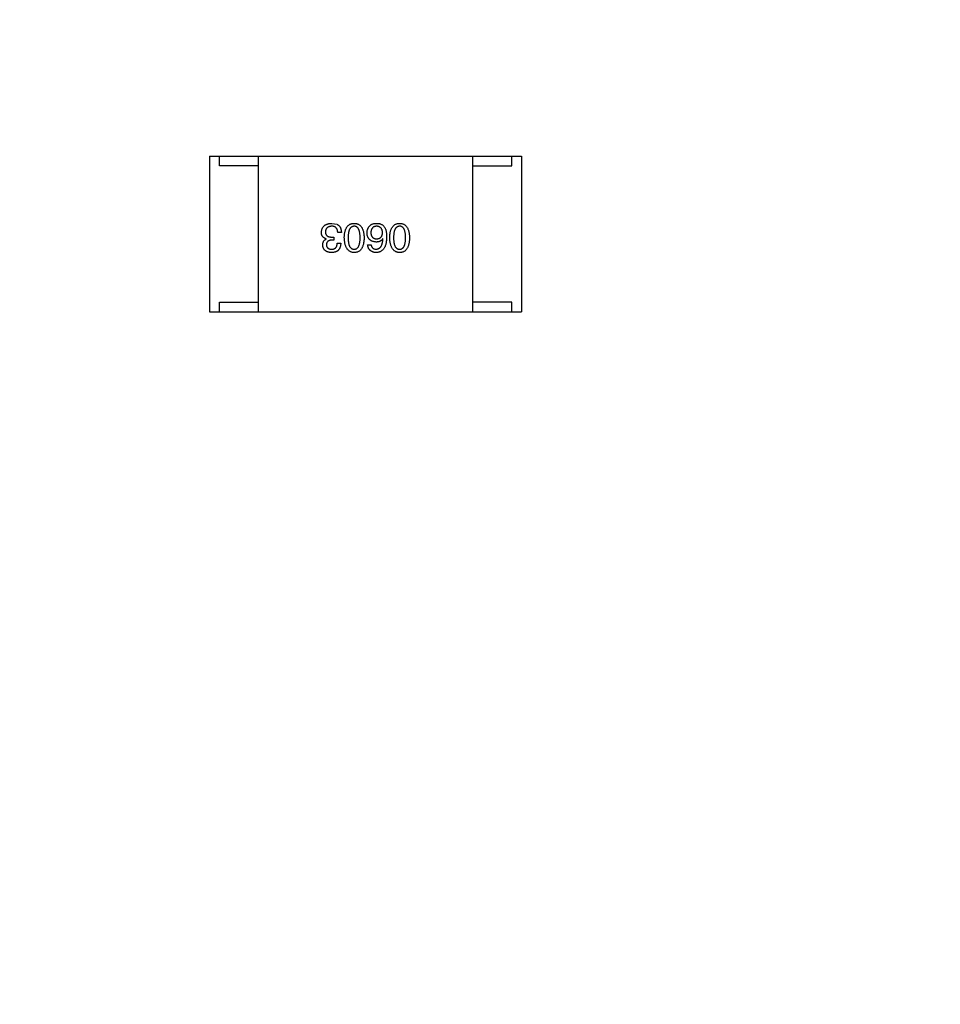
# Model space of a CAD drawing. Header units: inches. Extents: x -39 to 106, y -45 to 75.
# Tile 32 of 222: x -5.25 to -0.52, y -10.83 to -5.78. Entities that reach past the tile are written whole.
import ezdxf

# ---------------------------------------------------------------- set-up
doc = ezdxf.new("R2010")
doc.units = ezdxf.units.IN
doc.header["$LTSCALE"] = 1.21
doc.header["$MEASUREMENT"] = 0
doc.header["$PDMODE"] = 3
doc.header["$PDSIZE"] = 0.3125
doc.layers.get('0').update_dxf_attribs({"linetype": 'CONTINUOUS'})
doc.layers.get('Defpoints').update_dxf_attribs({"linetype": 'CONTINUOUS'})
doc.layers.add('DIM', color=3, linetype='CONTINUOUS')
doc.styles.get("Standard").update_dxf_attribs({"font": 'txt', "width": 0.8})
doc.dimstyles.get("Standard").update_dxf_attribs({"dimtxt": 0.15625, "dimasz": 0.1875, "dimexe": 0.125, "dimexo": 0.0625, "dimgap": 0.09, "dimtad": 0, "dimtih": 1, "dimtoh": 1, "dimzin": 4, "dimdsep": 46, "dimtxsty": 'STANDARD', "dimblk": '_FILLED', "dimblk1": '_FILLED', "dimblk2": '_FILLED', "dimcen": 0.09, "dimazin": 1, "dimtp": 0.01, "dimtm": 0.01, "dimtfac": 1, "dimtofl": 0, "dimtmove": 0, "dimatfit": 3, "dimldrblk": '_FILLED', "dimfxl": 1, "dimtolj": 1, "dimtzin": 4, "dimarcsym": 0})

# ---------------------------------------------------------------- blocks, each defined once
blk = doc.blocks.new('_FILLED')
at = {"color": 0, "linetype": 'ByBlock'}
blk.add_solid([(0, 0), (-1, 0.1667), (-1, -0.1667)], dxfattribs=at)
blk = doc.blocks.new('*D5')
at = {"layer": 'Defpoints', "color": 0}
for p in [(-37.3691, 66.4698), (1.8781, 66.4698), (-13.6719, -30.5315)]:
    blk.add_point(p, dxfattribs=at)
at = {"layer": 'DIM', "color": 0, "lineweight": -2}
for p, q in [((1.8156, 66.4698), (-37.4941, 66.4698)), ((-37.3691, 64.4698), (-37.3691, 20.9925)), ((-37.3691, -28.5315), (-37.3691, 14.9458)), ((-13.7344, -30.5315), (-37.4941, -30.5315))]:
    blk.add_line(p, q, dxfattribs=at)
at = {"layer": 'DIM', "color": 0, "lineweight": -2, "xscale": 2, "yscale": 2, "zscale": 2}
for p, rotation in [((-37.3691, 66.4698), 90), ((-37.3691, -30.5315), 270)]:
    blk.add_blockref('_FILLED', p, dxfattribs=dict(at, rotation=rotation))
at = {"layer": 'DIM', "color": 0, "insert": (-37.3691, 17.9691), "char_height": 2, "attachment_point": 5, "rotation": 90}
blk.add_mtext('\\A1;97.00', dxfattribs=at)

msp = doc.modelspace()

# ---------------------------------------------------------------- linework, layer by layer
at = {"color": 7, "linetype": 'Continuous'}
for p, q in [((-4.272, -6.4817), (-2.672, -6.4817)), ((-4.272, -6.4817), (-4.272, -7.2817)), ((-4.222, -6.5317), (-4.222, -6.4817)), ((-4.022, -7.2817), (-4.022, -6.4817)), ((-2.922, -7.2817), (-2.922, -6.4817)), ((-2.722, -6.5317), (-2.722, -6.4817)), ((-2.672, -6.4817), (-2.672, -7.2817)), ((-4.022, -6.5317), (-4.222, -6.5317)), ((-2.922, -6.5317), (-2.722, -6.5317)), ((-3.6452, -6.8269), (-3.6181, -6.8318)), ((-3.6739, -6.9072), (-3.6739, -6.9064)), ((-3.6353, -6.9129), (-3.6452, -6.9129)), ((-3.6444, -6.8974), (-3.6353, -6.8974)), ((-3.6353, -6.8974), (-3.6353, -6.9129)), ((-3.596, -6.8744), (-3.6148, -6.8744)), ((-3.3825, -6.9056), (-3.3833, -6.9047)), ((-3.6173, -6.9285), (-3.5993, -6.9285)), ((-3.4612, -6.9375), (-3.4432, -6.9375)), ((-4.222, -7.2317), (-4.022, -7.2317)), ((-4.222, -7.2817), (-4.222, -7.2317)), ((-2.722, -7.2317), (-2.922, -7.2317)), ((-2.722, -7.2817), (-2.722, -7.2317)), ((-4.272, -7.2817), (-2.672, -7.2817))]:
    msp.add_line(p, q, dxfattribs=at)
for points, knots in [([(-3.6985, -6.8728), (-3.6983, -6.871), (-3.6981, -6.8675), (-3.6972, -6.8624), (-3.6959, -6.8577), (-3.6943, -6.8533), (-3.6923, -6.8493), (-3.6899, -6.8455), (-3.6871, -6.8421), (-3.684, -6.8391), (-3.6804, -6.8364), (-3.6765, -6.834), (-3.6722, -6.8319), (-3.6675, -6.8303), (-3.6625, -6.8289), (-3.657, -6.8278), (-3.6512, -6.8271), (-3.6472, -6.827), (-3.6452, -6.8269)], [0, 0, 0, 0, 0.068236, 0.132937, 0.194125, 0.253174, 0.310181, 0.365986, 0.421096, 0.476216, 0.532352, 0.590232, 0.649824, 0.71274, 0.778406, 0.848058, 0.921922, 1, 1, 1, 1]), ([(-3.646, -6.8416), (-3.6472, -6.8417), (-3.6496, -6.8419), (-3.6531, -6.8424), (-3.6563, -6.8431), (-3.6593, -6.844), (-3.6621, -6.845), (-3.6647, -6.8464), (-3.667, -6.8479), (-3.6692, -6.8496), (-3.6711, -6.8515), (-3.6728, -6.8536), (-3.6742, -6.8559), (-3.6754, -6.8584), (-3.6764, -6.8611), (-3.6772, -6.864), (-3.6777, -6.8671), (-3.6779, -6.8692), (-3.678, -6.8703)], [0, 0, 0, 0, 0.076694, 0.149502, 0.218019, 0.283183, 0.345589, 0.405199, 0.462852, 0.519478, 0.575313, 0.630559, 0.687006, 0.744638, 0.804006, 0.866059, 0.931486, 1, 1, 1, 1]), ([(-3.678, -6.8703), (-3.6779, -6.8714), (-3.6779, -6.8735), (-3.6775, -6.8766), (-3.6768, -6.8795), (-3.6759, -6.8821), (-3.6747, -6.8846), (-3.6733, -6.8868), (-3.6716, -6.8888), (-3.6696, -6.8906), (-3.6673, -6.8922), (-3.6648, -6.8936), (-3.662, -6.8948), (-3.659, -6.8957), (-3.6557, -6.8965), (-3.6521, -6.897), (-3.6483, -6.8973), (-3.6457, -6.8973), (-3.6444, -6.8974)], [0, 0, 0, 0, 0.066518, 0.129194, 0.188613, 0.245254, 0.300032, 0.353805, 0.407079, 0.461108, 0.516272, 0.574141, 0.634837, 0.699275, 0.767504, 0.840272, 0.917505, 1, 1, 1, 1]), ([(-3.6148, -6.8744), (-3.6149, -6.8731), (-3.615, -6.8705), (-3.6155, -6.8668), (-3.6161, -6.8633), (-3.617, -6.8601), (-3.6182, -6.8571), (-3.6196, -6.8544), (-3.6212, -6.852), (-3.623, -6.8498), (-3.6251, -6.8479), (-3.6274, -6.8462), (-3.6299, -6.8447), (-3.6327, -6.8436), (-3.6357, -6.8427), (-3.6389, -6.8421), (-3.6424, -6.8417), (-3.6448, -6.8416), (-3.646, -6.8416)], [0, 0, 0, 0, 0.07723, 0.149593, 0.217944, 0.282232, 0.34411, 0.402297, 0.458791, 0.513966, 0.568538, 0.623291, 0.679957, 0.737243, 0.798142, 0.86118, 0.928728, 1, 1, 1, 1]), ([(-3.6181, -6.8318), (-3.6173, -6.8322), (-3.6155, -6.833), (-3.6131, -6.8346), (-3.6108, -6.8362), (-3.6087, -6.8381), (-3.6068, -6.8401), (-3.605, -6.8424), (-3.6034, -6.8448), (-3.6019, -6.8474), (-3.6006, -6.8501), (-3.5994, -6.8531), (-3.5985, -6.8562), (-3.5976, -6.8595), (-3.597, -6.863), (-3.5965, -6.8666), (-3.5961, -6.8705), (-3.596, -6.8731), (-3.596, -6.8744)], [0, 0, 0, 0, 0.056906, 0.113264, 0.168825, 0.223843, 0.279195, 0.335267, 0.392098, 0.450414, 0.51054, 0.572219, 0.636652, 0.703156, 0.773102, 0.845505, 0.921063, 1, 1, 1, 1]), ([(-3.5811, -6.9006), (-3.581, -6.8977), (-3.5808, -6.892), (-3.58, -6.8837), (-3.5789, -6.876), (-3.5774, -6.8688), (-3.5755, -6.8622), (-3.5733, -6.8561), (-3.5707, -6.8507), (-3.5677, -6.8457), (-3.5643, -6.8414), (-3.5606, -6.8375), (-3.5564, -6.8343), (-3.5519, -6.8317), (-3.547, -6.8296), (-3.5417, -6.8281), (-3.5361, -6.8271), (-3.5322, -6.827), (-3.5302, -6.8269)], [0, 0, 0, 0, 0.08769, 0.170218, 0.24749, 0.319818, 0.387758, 0.451391, 0.511445, 0.568185, 0.622681, 0.67526, 0.726746, 0.778428, 0.830764, 0.884397, 0.940866, 1, 1, 1, 1]), ([(-3.5302, -6.8416), (-3.5315, -6.8417), (-3.534, -6.8419), (-3.5375, -6.8426), (-3.5408, -6.8439), (-3.5439, -6.8456), (-3.5468, -6.8477), (-3.5493, -6.8503), (-3.5516, -6.8533), (-3.5537, -6.8568), (-3.5555, -6.8608), (-3.5571, -6.8651), (-3.5584, -6.87), (-3.5595, -6.8752), (-3.5604, -6.881), (-3.561, -6.8871), (-3.5613, -6.8937), (-3.5614, -6.8983), (-3.5614, -6.9006)], [0, 0, 0, 0, 0.050879, 0.099377, 0.146973, 0.193618, 0.240619, 0.289461, 0.34047, 0.395283, 0.453059, 0.515633, 0.582666, 0.655287, 0.732971, 0.815933, 0.905166, 1, 1, 1, 1]), ([(-3.5302, -6.8269), (-3.5283, -6.827), (-3.5244, -6.8271), (-3.5187, -6.8281), (-3.5135, -6.8296), (-3.5086, -6.8317), (-3.5041, -6.8343), (-3.4999, -6.8376), (-3.4962, -6.8413), (-3.4928, -6.8457), (-3.4898, -6.8506), (-3.4872, -6.8561), (-3.485, -6.8622), (-3.4831, -6.8688), (-3.4816, -6.876), (-3.4805, -6.8837), (-3.4797, -6.892), (-3.4795, -6.8977), (-3.4794, -6.9006)], [0, 0, 0, 0, 0.059135, 0.115606, 0.169241, 0.221578, 0.273261, 0.324749, 0.377329, 0.431642, 0.488541, 0.548597, 0.612232, 0.680174, 0.752504, 0.829777, 0.912307, 1, 1, 1, 1]), ([(-3.4999, -6.9006), (-3.4999, -6.8983), (-3.5, -6.8936), (-3.5004, -6.8869), (-3.5009, -6.8807), (-3.5017, -6.8749), (-3.5028, -6.8696), (-3.5041, -6.8648), (-3.5056, -6.8604), (-3.5074, -6.8564), (-3.5094, -6.8529), (-3.5116, -6.8499), (-3.5142, -6.8473), (-3.5169, -6.8453), (-3.5199, -6.8436), (-3.5231, -6.8424), (-3.5266, -6.8418), (-3.529, -6.8417), (-3.5302, -6.8416)], [0, 0, 0, 0, 0.096457, 0.187288, 0.27178, 0.350132, 0.423455, 0.491343, 0.554037, 0.612253, 0.666313, 0.717038, 0.764921, 0.811214, 0.856775, 0.902988, 0.950234, 1, 1, 1, 1]), ([(-3.4645, -6.876), (-3.4644, -6.8743), (-3.4643, -6.8708), (-3.4637, -6.8658), (-3.4625, -6.8609), (-3.4609, -6.8561), (-3.4588, -6.8516), (-3.4562, -6.8472), (-3.4532, -6.843), (-3.4509, -6.8405), (-3.4497, -6.8392)], [0, 0, 0, 0, 0.12904, 0.253809, 0.377066, 0.499122, 0.621469, 0.744665, 0.870607, 1, 1, 1, 1]), ([(-3.4497, -6.8392), (-3.4488, -6.8381), (-3.4469, -6.836), (-3.4434, -6.8334), (-3.4395, -6.8312), (-3.4351, -6.8294), (-3.4302, -6.8281), (-3.4249, -6.8272), (-3.419, -6.8268), (-3.415, -6.8268), (-3.4128, -6.8269)], [0, 0, 0, 0, 0.105033, 0.21147, 0.321511, 0.438526, 0.563605, 0.698055, 0.843218, 1, 1, 1, 1]), ([(-3.4161, -6.8416), (-3.4172, -6.8417), (-3.4194, -6.8419), (-3.4225, -6.8424), (-3.4254, -6.8432), (-3.4281, -6.8443), (-3.4306, -6.8455), (-3.4329, -6.8471), (-3.435, -6.8488), (-3.4369, -6.8508), (-3.4386, -6.8531), (-3.4401, -6.8555), (-3.4414, -6.8582), (-3.4425, -6.8612), (-3.4433, -6.8643), (-3.444, -6.8678), (-3.4446, -6.8714), (-3.4447, -6.8739), (-3.4448, -6.8752)], [0, 0, 0, 0, 0.066682, 0.130303, 0.190802, 0.248749, 0.30534, 0.361219, 0.415721, 0.471765, 0.528279, 0.586428, 0.64659, 0.710143, 0.776461, 0.846692, 0.921137, 1, 1, 1, 1]), ([(-3.385, -6.8744), (-3.3851, -6.8731), (-3.3852, -6.8706), (-3.3858, -6.867), (-3.3865, -6.8636), (-3.3875, -6.8604), (-3.3886, -6.8575), (-3.3901, -6.8548), (-3.3917, -6.8524), (-3.3936, -6.8502), (-3.3956, -6.8482), (-3.3979, -6.8466), (-3.4004, -6.8451), (-3.4031, -6.8439), (-3.4061, -6.8429), (-3.4092, -6.8423), (-3.4126, -6.8418), (-3.4149, -6.8417), (-3.4161, -6.8416)], [0, 0, 0, 0, 0.076467, 0.148148, 0.216496, 0.280559, 0.342274, 0.401168, 0.458322, 0.514073, 0.569257, 0.62465, 0.68124, 0.739113, 0.799947, 0.862804, 0.929597, 1, 1, 1, 1]), ([(-3.4128, -6.8269), (-3.4108, -6.827), (-3.4068, -6.8272), (-3.401, -6.8283), (-3.3955, -6.8299), (-3.3905, -6.8321), (-3.3858, -6.8348), (-3.3816, -6.8382), (-3.3776, -6.8421), (-3.3754, -6.845), (-3.3743, -6.8465)], [0, 0, 0, 0, 0.137449, 0.267856, 0.393219, 0.514735, 0.63397, 0.753734, 0.874967, 1, 1, 1, 1]), ([(-3.3743, -6.8465), (-3.3735, -6.8481), (-3.3717, -6.8513), (-3.3695, -6.8565), (-3.3677, -6.8622), (-3.3663, -6.8684), (-3.3651, -6.875), (-3.3643, -6.882), (-3.3637, -6.8895), (-3.3637, -6.8947), (-3.3637, -6.8974)], [0, 0, 0, 0, 0.101889, 0.209155, 0.322694, 0.442863, 0.569758, 0.70479, 0.848502, 1, 1, 1, 1]), ([(-3.3479, -6.9006), (-3.3478, -6.8977), (-3.3476, -6.892), (-3.3468, -6.8837), (-3.3457, -6.876), (-3.3442, -6.8688), (-3.3424, -6.8622), (-3.3401, -6.8561), (-3.3375, -6.8507), (-3.3345, -6.8457), (-3.3312, -6.8414), (-3.3274, -6.8375), (-3.3233, -6.8343), (-3.3187, -6.8317), (-3.3138, -6.8296), (-3.3086, -6.8281), (-3.303, -6.8271), (-3.2991, -6.827), (-3.2971, -6.8269)], [0, 0, 0, 0, 0.08769, 0.170218, 0.24749, 0.319818, 0.387758, 0.451391, 0.511445, 0.568185, 0.622681, 0.67526, 0.726746, 0.778428, 0.830764, 0.884397, 0.940866, 1, 1, 1, 1]), ([(-3.2971, -6.8416), (-3.2983, -6.8417), (-3.3008, -6.8419), (-3.3044, -6.8426), (-3.3077, -6.8439), (-3.3108, -6.8456), (-3.3136, -6.8477), (-3.3162, -6.8503), (-3.3185, -6.8533), (-3.3206, -6.8568), (-3.3224, -6.8608), (-3.324, -6.8651), (-3.3253, -6.87), (-3.3264, -6.8752), (-3.3272, -6.881), (-3.3278, -6.8871), (-3.3282, -6.8937), (-3.3282, -6.8983), (-3.3282, -6.9006)], [0, 0, 0, 0, 0.050879, 0.099377, 0.146973, 0.193618, 0.240619, 0.289461, 0.34047, 0.395283, 0.453059, 0.515633, 0.582666, 0.655287, 0.732971, 0.815933, 0.905166, 1, 1, 1, 1]), ([(-3.2971, -6.8269), (-3.2951, -6.827), (-3.2912, -6.8271), (-3.2856, -6.8281), (-3.2803, -6.8296), (-3.2754, -6.8317), (-3.2709, -6.8343), (-3.2668, -6.8376), (-3.263, -6.8413), (-3.2597, -6.8457), (-3.2567, -6.8506), (-3.2541, -6.8561), (-3.2518, -6.8622), (-3.25, -6.8688), (-3.2484, -6.876), (-3.2473, -6.8837), (-3.2466, -6.892), (-3.2464, -6.8977), (-3.2463, -6.9006)], [0, 0, 0, 0, 0.059135, 0.115606, 0.169241, 0.221578, 0.273261, 0.324749, 0.377329, 0.431642, 0.488541, 0.548597, 0.612232, 0.680174, 0.752504, 0.829777, 0.912307, 1, 1, 1, 1]), ([(-3.2668, -6.9006), (-3.2668, -6.8983), (-3.2668, -6.8936), (-3.2672, -6.8869), (-3.2678, -6.8807), (-3.2686, -6.8749), (-3.2697, -6.8696), (-3.2709, -6.8648), (-3.2725, -6.8604), (-3.2742, -6.8564), (-3.2762, -6.8529), (-3.2785, -6.8499), (-3.281, -6.8473), (-3.2838, -6.8453), (-3.2867, -6.8436), (-3.29, -6.8424), (-3.2935, -6.8418), (-3.2959, -6.8417), (-3.2971, -6.8416)], [0, 0, 0, 0, 0.096457, 0.187288, 0.27178, 0.350132, 0.423455, 0.491343, 0.554037, 0.612253, 0.666313, 0.717038, 0.764921, 0.811214, 0.856775, 0.902988, 0.950234, 1, 1, 1, 1]), ([(-3.6739, -6.9064), (-3.6749, -6.906), (-3.6768, -6.9054), (-3.6796, -6.9043), (-3.6822, -6.903), (-3.6846, -6.9016), (-3.6868, -6.8999), (-3.6889, -6.8982), (-3.6907, -6.8963), (-3.6924, -6.8943), (-3.6938, -6.8921), (-3.695, -6.8898), (-3.6961, -6.8873), (-3.6969, -6.8847), (-3.6977, -6.8819), (-3.6981, -6.879), (-3.6984, -6.8759), (-3.6984, -6.8738), (-3.6985, -6.8728)], [0, 0, 0, 0, 0.069445, 0.136039, 0.200011, 0.261745, 0.322328, 0.381403, 0.438864, 0.496655, 0.554398, 0.612391, 0.672266, 0.733005, 0.79604, 0.861293, 0.928785, 1, 1, 1, 1]), ([(-3.6919, -6.9383), (-3.6919, -6.9365), (-3.6918, -6.933), (-3.6909, -6.9279), (-3.6895, -6.9232), (-3.6875, -6.919), (-3.6849, -6.9153), (-3.6818, -6.9121), (-3.6781, -6.9093), (-3.6753, -6.9079), (-3.6739, -6.9072)], [0, 0, 0, 0, 0.143686, 0.277942, 0.40333, 0.521785, 0.638573, 0.755208, 0.874773, 1, 1, 1, 1]), ([(-3.6452, -6.9129), (-3.6463, -6.913), (-3.6484, -6.9131), (-3.6515, -6.9134), (-3.6544, -6.914), (-3.657, -6.9147), (-3.6595, -6.9155), (-3.6618, -6.9166), (-3.6638, -6.9178), (-3.6657, -6.9192), (-3.6673, -6.9208), (-3.6688, -6.9226), (-3.67, -6.9245), (-3.6711, -6.9266), (-3.6719, -6.9289), (-3.6725, -6.9313), (-3.6729, -6.934), (-3.673, -6.9358), (-3.673, -6.9367)], [0, 0, 0, 0, 0.079415, 0.154091, 0.22508, 0.29186, 0.355026, 0.415127, 0.472418, 0.528511, 0.583551, 0.638361, 0.693547, 0.750023, 0.807857, 0.868401, 0.932259, 1, 1, 1, 1]), ([(-3.5302, -6.9769), (-3.5322, -6.9767), (-3.536, -6.9765), (-3.5416, -6.9754), (-3.5468, -6.9738), (-3.5516, -6.9716), (-3.5561, -6.9688), (-3.5602, -6.9654), (-3.5639, -6.9615), (-3.5673, -6.957), (-3.5703, -6.9519), (-3.5729, -6.9462), (-3.5752, -6.94), (-3.5771, -6.9332), (-3.5786, -6.9259), (-3.5798, -6.918), (-3.5807, -6.9095), (-3.5809, -6.9037), (-3.5811, -6.9006)], [0, 0, 0, 0, 0.057415, 0.112361, 0.16496, 0.216437, 0.267441, 0.318839, 0.371478, 0.426325, 0.483626, 0.544235, 0.608673, 0.677374, 0.750405, 0.828394, 0.911525, 1, 1, 1, 1]), ([(-3.5614, -6.9006), (-3.5614, -6.903), (-3.5613, -6.9076), (-3.561, -6.9143), (-3.5604, -6.9206), (-3.5595, -6.9263), (-3.5584, -6.9316), (-3.5571, -6.9365), (-3.5555, -6.9409), (-3.5537, -6.9449), (-3.5516, -6.9483), (-3.5493, -6.9514), (-3.5467, -6.9539), (-3.5439, -6.956), (-3.5408, -6.9577), (-3.5375, -6.9588), (-3.534, -6.9595), (-3.5315, -6.9596), (-3.5302, -6.9597)], [0, 0, 0, 0, 0.095719, 0.185854, 0.269738, 0.347952, 0.420315, 0.487894, 0.550245, 0.608186, 0.662454, 0.713283, 0.761375, 0.808209, 0.854301, 0.901312, 0.949396, 1, 1, 1, 1]), ([(-3.5302, -6.9597), (-3.529, -6.9596), (-3.5266, -6.9595), (-3.5231, -6.9588), (-3.5199, -6.9577), (-3.5169, -6.956), (-3.5142, -6.9539), (-3.5116, -6.9514), (-3.5094, -6.9483), (-3.5074, -6.9448), (-3.5056, -6.9409), (-3.5041, -6.9365), (-3.5028, -6.9316), (-3.5017, -6.9263), (-3.5009, -6.9206), (-3.5004, -6.9143), (-3.5, -6.9076), (-3.4999, -6.903), (-3.4999, -6.9006)], [0, 0, 0, 0, 0.049764, 0.097007, 0.143217, 0.188577, 0.235116, 0.282997, 0.333719, 0.387776, 0.445989, 0.508679, 0.576563, 0.649481, 0.728235, 0.812722, 0.903548, 1, 1, 1, 1]), ([(-3.4794, -6.9006), (-3.4795, -6.9037), (-3.4797, -6.9096), (-3.4805, -6.9182), (-3.4816, -6.9261), (-3.4831, -6.9335), (-3.485, -6.9404), (-3.4872, -6.9466), (-3.4898, -6.9523), (-3.4928, -6.9574), (-3.4962, -6.9619), (-3.4999, -6.9658), (-3.5041, -6.9692), (-3.5086, -6.9719), (-3.5135, -6.974), (-3.5187, -6.9756), (-3.5244, -6.9766), (-3.5283, -6.9768), (-3.5302, -6.9769)], [0, 0, 0, 0, 0.088823, 0.172287, 0.250296, 0.323438, 0.392244, 0.456221, 0.516635, 0.573871, 0.628, 0.680335, 0.731489, 0.782557, 0.834044, 0.886738, 0.942089, 1, 1, 1, 1]), ([(-3.4178, -6.9228), (-3.4196, -6.9226), (-3.4231, -6.9223), (-3.4283, -6.9214), (-3.4331, -6.9202), (-3.4376, -6.9187), (-3.4417, -6.9169), (-3.4455, -6.9148), (-3.4489, -6.9123), (-3.452, -6.9095), (-3.4548, -6.9064), (-3.4572, -6.903), (-3.4593, -6.8993), (-3.4611, -6.8952), (-3.4624, -6.8909), (-3.4635, -6.8862), (-3.4642, -6.8812), (-3.4644, -6.8778), (-3.4645, -6.876)], [0, 0, 0, 0, 0.074228, 0.144548, 0.211288, 0.274576, 0.335162, 0.393915, 0.450599, 0.506657, 0.562409, 0.618617, 0.676096, 0.735061, 0.79654, 0.860906, 0.928473, 1, 1, 1, 1]), ([(-3.4448, -6.8752), (-3.4447, -6.8765), (-3.4446, -6.8788), (-3.4441, -6.8823), (-3.4433, -6.8855), (-3.4424, -6.8885), (-3.4413, -6.8913), (-3.44, -6.8938), (-3.4384, -6.8961), (-3.4367, -6.8982), (-3.4347, -6.9), (-3.4325, -6.9017), (-3.4301, -6.903), (-3.4276, -6.9042), (-3.4248, -6.9051), (-3.4218, -6.9057), (-3.4186, -6.9062), (-3.4164, -6.9063), (-3.4153, -6.9064)], [0, 0, 0, 0, 0.076288, 0.14871, 0.216387, 0.281386, 0.342528, 0.402111, 0.4591, 0.514852, 0.569974, 0.625644, 0.682226, 0.740156, 0.800362, 0.863471, 0.930116, 1, 1, 1, 1]), ([(-3.3637, -6.8974), (-3.3638, -6.9005), (-3.3639, -6.9066), (-3.3648, -6.9155), (-3.3659, -6.9237), (-3.3676, -6.9314), (-3.3695, -6.9385), (-3.3719, -6.945), (-3.3747, -6.9509), (-3.3779, -6.9561), (-3.3814, -6.9609), (-3.3855, -6.965), (-3.3899, -6.9685), (-3.3947, -6.9714), (-3.3999, -6.9737), (-3.4055, -6.9754), (-3.4115, -6.9765), (-3.4156, -6.9767), (-3.4178, -6.9769)], [0, 0, 0, 0, 0.087517, 0.169686, 0.246944, 0.319347, 0.387088, 0.450961, 0.511075, 0.567974, 0.622351, 0.675039, 0.726853, 0.778688, 0.83093, 0.884738, 0.941043, 1, 1, 1, 1]), ([(-3.3833, -6.9047), (-3.3842, -6.9062), (-3.3859, -6.909), (-3.3891, -6.9127), (-3.3927, -6.9158), (-3.3968, -6.9184), (-3.4014, -6.9203), (-3.4065, -6.9218), (-3.412, -6.9226), (-3.4158, -6.9227), (-3.4178, -6.9228)], [0, 0, 0, 0, 0.122276, 0.239997, 0.35611, 0.473903, 0.59404, 0.720428, 0.855383, 1, 1, 1, 1]), ([(-3.4178, -6.9597), (-3.4165, -6.9596), (-3.4139, -6.9594), (-3.4102, -6.9585), (-3.4068, -6.9574), (-3.4036, -6.9557), (-3.4005, -6.9537), (-3.3977, -6.9513), (-3.3952, -6.9485), (-3.3929, -6.9453), (-3.3908, -6.9417), (-3.3889, -6.9377), (-3.3873, -6.9333), (-3.3859, -6.9285), (-3.3847, -6.9233), (-3.3837, -6.9178), (-3.383, -6.9118), (-3.3827, -6.9077), (-3.3825, -6.9056)], [0, 0, 0, 0, 0.054741, 0.107075, 0.158339, 0.208382, 0.258772, 0.310045, 0.362765, 0.417822, 0.475982, 0.537466, 0.602901, 0.673037, 0.747247, 0.826291, 0.910782, 1, 1, 1, 1]), ([(-3.4153, -6.9064), (-3.4141, -6.9063), (-3.4119, -6.9062), (-3.4086, -6.9058), (-3.4055, -6.9051), (-3.4027, -6.9041), (-3.4, -6.903), (-3.3976, -6.9015), (-3.3954, -6.8999), (-3.3934, -6.898), (-3.3915, -6.8959), (-3.39, -6.8935), (-3.3886, -6.8909), (-3.3874, -6.8881), (-3.3865, -6.885), (-3.3857, -6.8817), (-3.3852, -6.8781), (-3.3851, -6.8757), (-3.385, -6.8744)], [0, 0, 0, 0, 0.070453, 0.136523, 0.199866, 0.260392, 0.318446, 0.374657, 0.430182, 0.485556, 0.541071, 0.598396, 0.657208, 0.718642, 0.783247, 0.851631, 0.923928, 1, 1, 1, 1]), ([(-3.2971, -6.9769), (-3.299, -6.9767), (-3.3029, -6.9765), (-3.3084, -6.9754), (-3.3136, -6.9738), (-3.3184, -6.9716), (-3.3229, -6.9688), (-3.327, -6.9654), (-3.3307, -6.9615), (-3.3341, -6.957), (-3.3371, -6.9519), (-3.3398, -6.9462), (-3.342, -6.94), (-3.3439, -6.9332), (-3.3455, -6.9259), (-3.3467, -6.918), (-3.3475, -6.9095), (-3.3478, -6.9037), (-3.3479, -6.9006)], [0, 0, 0, 0, 0.057415, 0.112361, 0.16496, 0.216437, 0.267441, 0.318839, 0.371478, 0.426325, 0.483626, 0.544235, 0.608673, 0.677374, 0.750405, 0.828394, 0.911525, 1, 1, 1, 1]), ([(-3.3282, -6.9006), (-3.3282, -6.903), (-3.3282, -6.9076), (-3.3278, -6.9143), (-3.3272, -6.9206), (-3.3264, -6.9263), (-3.3253, -6.9316), (-3.324, -6.9365), (-3.3224, -6.9409), (-3.3206, -6.9449), (-3.3185, -6.9483), (-3.3162, -6.9514), (-3.3136, -6.9539), (-3.3108, -6.956), (-3.3077, -6.9577), (-3.3044, -6.9588), (-3.3008, -6.9595), (-3.2983, -6.9596), (-3.2971, -6.9597)], [0, 0, 0, 0, 0.095719, 0.185854, 0.269738, 0.347952, 0.420315, 0.487894, 0.550245, 0.608186, 0.662454, 0.713283, 0.761375, 0.808209, 0.854301, 0.901312, 0.949396, 1, 1, 1, 1]), ([(-3.2971, -6.9597), (-3.2959, -6.9596), (-3.2935, -6.9595), (-3.29, -6.9588), (-3.2868, -6.9577), (-3.2837, -6.956), (-3.281, -6.9539), (-3.2785, -6.9514), (-3.2762, -6.9483), (-3.2742, -6.9448), (-3.2725, -6.9409), (-3.2709, -6.9365), (-3.2697, -6.9316), (-3.2686, -6.9263), (-3.2678, -6.9206), (-3.2672, -6.9143), (-3.2668, -6.9076), (-3.2668, -6.903), (-3.2668, -6.9006)], [0, 0, 0, 0, 0.049764, 0.097007, 0.143217, 0.188577, 0.235116, 0.282997, 0.333719, 0.387776, 0.445989, 0.508679, 0.576563, 0.649481, 0.728235, 0.812722, 0.903548, 1, 1, 1, 1]), ([(-3.2463, -6.9006), (-3.2464, -6.9037), (-3.2466, -6.9096), (-3.2473, -6.9182), (-3.2484, -6.9261), (-3.25, -6.9335), (-3.2518, -6.9404), (-3.2541, -6.9466), (-3.2567, -6.9523), (-3.2597, -6.9574), (-3.263, -6.9619), (-3.2668, -6.9658), (-3.2709, -6.9692), (-3.2754, -6.9719), (-3.2803, -6.974), (-3.2856, -6.9756), (-3.2912, -6.9766), (-3.2951, -6.9768), (-3.2971, -6.9769)], [0, 0, 0, 0, 0.088823, 0.172287, 0.250296, 0.323438, 0.392244, 0.456221, 0.516635, 0.573871, 0.628, 0.680335, 0.731489, 0.782557, 0.834044, 0.886738, 0.942089, 1, 1, 1, 1]), ([(-3.6468, -6.9769), (-3.6485, -6.9768), (-3.6519, -6.9766), (-3.6568, -6.9759), (-3.6613, -6.9751), (-3.6656, -6.9739), (-3.6695, -6.9725), (-3.6731, -6.9707), (-3.6764, -6.9688), (-3.6794, -6.9665), (-3.6821, -6.9639), (-3.6845, -6.9611), (-3.6865, -6.958), (-3.6882, -6.9546), (-3.6896, -6.9509), (-3.6907, -6.947), (-3.6915, -6.9427), (-3.6918, -6.9398), (-3.6919, -6.9383)], [0, 0, 0, 0, 0.077845, 0.151584, 0.221397, 0.287366, 0.350104, 0.410398, 0.467998, 0.524388, 0.579979, 0.635152, 0.690917, 0.747936, 0.806661, 0.867861, 0.932479, 1, 1, 1, 1]), ([(-3.673, -6.9367), (-3.673, -6.9376), (-3.6728, -6.9393), (-3.6723, -6.9419), (-3.6716, -6.9442), (-3.6708, -6.9464), (-3.6698, -6.9485), (-3.6685, -6.9503), (-3.6671, -6.952), (-3.6655, -6.9535), (-3.6637, -6.9549), (-3.6617, -6.9561), (-3.6596, -6.9571), (-3.6572, -6.958), (-3.6546, -6.9586), (-3.6519, -6.9591), (-3.649, -6.9595), (-3.647, -6.9596), (-3.646, -6.9597)], [0, 0, 0, 0, 0.067655, 0.132224, 0.194132, 0.253145, 0.309858, 0.366002, 0.421361, 0.47702, 0.532632, 0.590536, 0.65067, 0.713258, 0.779588, 0.848803, 0.921949, 1, 1, 1, 1]), ([(-3.5993, -6.9285), (-3.5993, -6.9304), (-3.5995, -6.9342), (-3.6001, -6.9396), (-3.6011, -6.9446), (-3.6024, -6.9493), (-3.6042, -6.9536), (-3.6063, -6.9576), (-3.6087, -6.9612), (-3.6115, -6.9644), (-3.6147, -6.9673), (-3.6182, -6.9698), (-3.6221, -6.9719), (-3.6264, -6.9736), (-3.631, -6.975), (-3.6359, -6.976), (-3.6413, -6.9767), (-3.6449, -6.9768), (-3.6468, -6.9769)], [0, 0, 0, 0, 0.074804, 0.144899, 0.211458, 0.274554, 0.334363, 0.392059, 0.448123, 0.503024, 0.558154, 0.613471, 0.670844, 0.729926, 0.792003, 0.857405, 0.926768, 1, 1, 1, 1]), ([(-3.646, -6.9597), (-3.6449, -6.9596), (-3.6427, -6.9596), (-3.6395, -6.9592), (-3.6365, -6.9586), (-3.6338, -6.9578), (-3.6312, -6.9567), (-3.6289, -6.9553), (-3.6267, -6.9538), (-3.6248, -6.9519), (-3.6231, -6.9498), (-3.6217, -6.9475), (-3.6204, -6.9449), (-3.6193, -6.9421), (-3.6185, -6.939), (-3.6179, -6.9357), (-3.6175, -6.9322), (-3.6174, -6.9298), (-3.6173, -6.9285)], [0, 0, 0, 0, 0.069877, 0.136363, 0.198671, 0.257968, 0.315462, 0.370709, 0.425568, 0.479847, 0.535753, 0.592303, 0.651386, 0.713311, 0.778642, 0.84836, 0.921866, 1, 1, 1, 1]), ([(-3.4178, -6.9769), (-3.4194, -6.9767), (-3.4225, -6.9765), (-3.427, -6.9758), (-3.4312, -6.9748), (-3.4352, -6.9736), (-3.4389, -6.9721), (-3.4423, -6.9703), (-3.4455, -6.9682), (-3.4484, -6.9659), (-3.4509, -6.9633), (-3.4532, -6.9604), (-3.4553, -6.9572), (-3.457, -6.9538), (-3.4585, -6.9501), (-3.4597, -6.9461), (-3.4607, -6.9419), (-3.461, -6.939), (-3.4612, -6.9375)], [0, 0, 0, 0, 0.073784, 0.144317, 0.211047, 0.274818, 0.336501, 0.395724, 0.453465, 0.510016, 0.566585, 0.622844, 0.680328, 0.739335, 0.800408, 0.863904, 0.93053, 1, 1, 1, 1]), ([(-3.4432, -6.9375), (-3.4428, -6.9393), (-3.4421, -6.9426), (-3.4402, -6.9472), (-3.4378, -6.951), (-3.4349, -6.9542), (-3.4314, -6.9567), (-3.4273, -6.9584), (-3.4227, -6.9595), (-3.4195, -6.9596), (-3.4178, -6.9597)], [0, 0, 0, 0, 0.1439, 0.274233, 0.394478, 0.509388, 0.621911, 0.738504, 0.863414, 1, 1, 1, 1])]:
    msp.add_open_spline(points, degree=3, knots=knots, dxfattribs=at)

# ---------------------------------------------------------------- dimensions: what is measured, and where the dimension line sits
at = {"layer": 'DIM'}
dim = msp.add_linear_dim(base=(-37.3691, 66.4698), p1=(-13.6719, -30.5315), p2=(1.8781, 66.4698), angle=90, dimstyle='STANDARD', override={"dimtxt": 2, "dimasz": 2, "dimtih": 0, "dimtoh": 0, "dimzin": 0, "dimcen": 0.198, "dimadec": 0, "dimazin": 0, "dimtp": 0, "dimtm": 0, "dimtdec": 4, "dimtzin": 0}, dxfattribs=at)
dim.commit()
dim.dimension.update_dxf_attribs({"geometry": '*D5', "text_midpoint": (-37.3691, 17.9691)})

doc.saveas('drawing.dxf')
